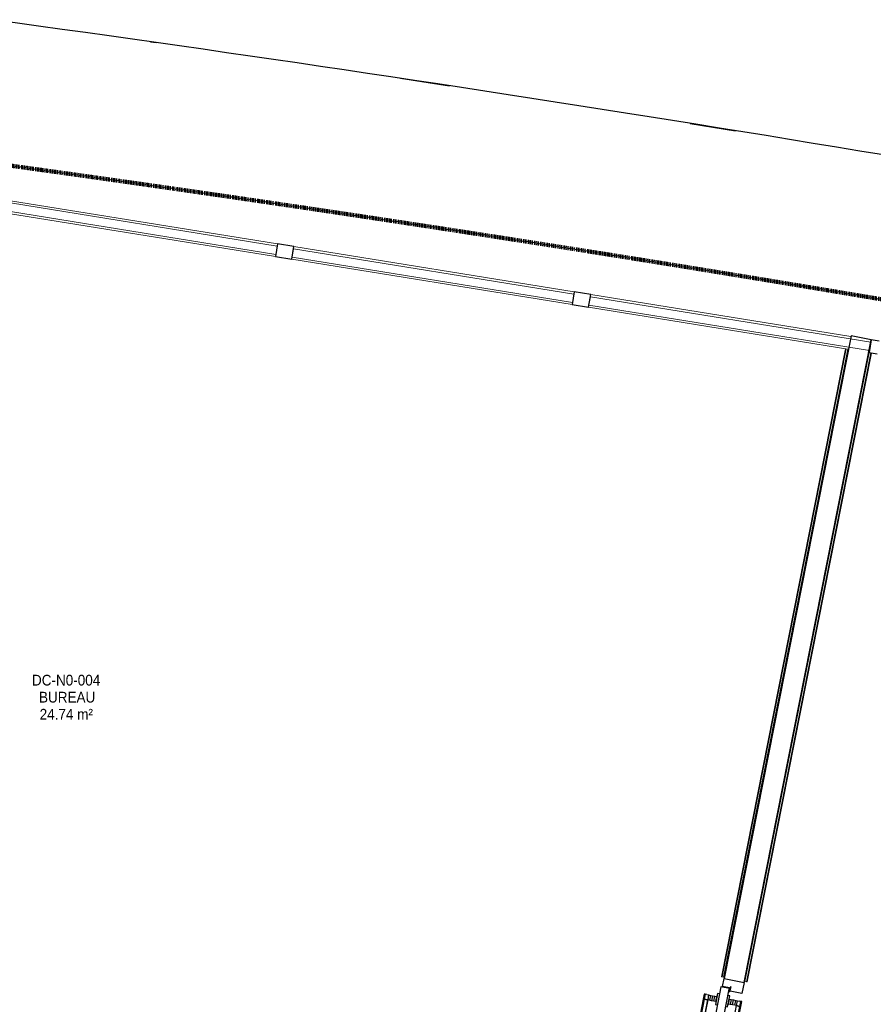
# Model space of a CAD drawing. Header units: millimetres. Extents: x -2845 to 74565, y -36590 to 13748.
# Tile 72 of 82: x 50705 to 54681, y -19299 to -14713. Entities that reach past the tile are written whole.
import ezdxf

# ---------------------------------------------------------------- set-up
doc = ezdxf.new("R2010")
doc.units = ezdxf.units.MM
doc.linetypes.add('Tiret', pattern=[2.5, 1.25, -1.25])
doc.layers.add('A-AREA', color=4, linetype='Tiret', lineweight=100, true_color=0x00ffff)
for name, color, linetype, lineweight in [('A-DETL-GENF', 7, 'Continuous', 18), ('A-DOOR', 7, 'Continuous', 25), ('A-FLOR', 7, 'Continuous', 25), ('A-FLOR-HRAL', 7, 'Continuous', 18), ('A-GLAZ-CURT', 7, 'Continuous', 18), ('A-GLAZ-CWMG', 7, 'Continuous', 18), ('A-WALL', 7, 'Continuous', 25), ('ESPACE', 7, 'Continuous', 30), ('Q-SPCQ', 7, 'Continuous', 18)]:
    doc.layers.add(name, color=color, linetype=linetype, lineweight=lineweight)
doc.styles.add('Arial_3', font='arial.ttf', dxfattribs={"width": 0.9, "height": 50})

# ---------------------------------------------------------------- blocks, each defined once
blk = doc.blocks.new('B02_DC_STR_rvt-1-2021_015_1111_DCE_1_50_N0 FINI_CFA_DIS')
at = {"layer": 'A-FLOR'}
for p, q in [((-1854.4, -14816.1), (-1828.8, -14819.7)), ((-691, -14986.1), (-461.8, -15020.8)), ((659.3, -15196), (870.1, -15230))]:
    blk.add_line(p, q, dxfattribs=at)
blk.add_arc((-21384.2, -152545.4), 139107.1, 79.323004, 82.237507, dxfattribs=at)
blk = doc.blocks.new('PRT_SIMPLE_HUI_58x68x48 - PRT_BOIS_1V_930x2040x40-V9-2021_015_1111_DCE_1_50_N0 FINI_CFA_DIS')
at = {"layer": 'A-DETL-GENF', "lineweight": 25}
h = blk.add_hatch(color=256, dxfattribs=at)
h.paths.add_polyline_path([(-483.8, -9.7), (-489, -8), (-508.5, -8), (-508.5, -11.5), (-502, -11.5), (-502.2, -10.2), (-505.2, -10.2), (-505.2, -9.3), (-488.2, -9.5), (-485.1, -10.6)])
h.paths.add_polyline_path([(-483.8, -9.7), (-485.1, -11.7), (-496.1, -13.2), (-500.5, -13.2), (-500.5, -14.5), (-495.8, -14.5), (-483.8, -12.8), (-483.8, -10.4)])
h = blk.add_hatch(color=256, dxfattribs=at)
h.paths.add_polyline_path([(413.8, -9.7), (413.8, -12.8), (426.3, -14.5), (430.5, -14.5), (430.2, -13.2), (425.7, -13.1), (415.1, -11.7), (414.5, -10.7)])
h.paths.add_polyline_path([(438.5, -8), (418.5, -8), (413.8, -9.7), (415.1, -10.6), (418.8, -9.3), (435.2, -9.6), (435.2, -10.2), (432, -10.2), (432, -11.5), (438.5, -11.5), (438.5, -8.7)])
at = {"layer": 'A-DETL-GENF'}
for p, q in [((-488.5, -8), (-508.5, -8)), ((-508.5, -8), (-508.5, -11.5)), ((-508.5, -11.5), (-502, -11.5)), ((-505.2, -10.2), (-505.2, -9.3)), ((-505.2, -9.3), (-488.7, -9.3)), ((-502, -10.2), (-505.2, -10.2)), ((-502, -11.5), (-502, -10.2)), ((-496.1, -13.2), (-500.5, -13.2)), ((-500.5, -13.2), (-500.5, -14.5)), ((-500.5, -14.5), (-496, -14.5)), ((-485.1, -11.7), (-496.1, -13.2)), ((-496, -14.5), (-483.8, -12.8)), ((-488.7, -9.3), (-485.1, -10.6)), ((-483.8, -9.7), (-488.5, -8)), ((-485.1, -10.6), (-485.1, -11.7)), ((-483.8, -12.8), (-483.8, -9.7)), ((418.5, -8), (413.8, -9.7)), ((413.8, -9.7), (413.8, -12.8)), ((413.8, -12.8), (426, -14.5)), ((415.1, -10.6), (418.7, -9.3)), ((415.1, -11.7), (415.1, -10.6)), ((426.1, -13.2), (415.1, -11.7)), ((438.5, -8), (418.5, -8)), ((418.7, -9.3), (435.2, -9.3)), ((426, -14.5), (430.5, -14.5)), ((430.5, -13.2), (426.1, -13.2)), ((430.5, -14.5), (430.5, -13.2)), ((435.2, -10.2), (432, -10.2)), ((432, -10.2), (432, -11.5)), ((432, -11.5), (438.5, -11.5)), ((435.2, -9.3), (435.2, -10.2)), ((438.5, -11.5), (438.5, -8))]:
    blk.add_line(p, q, dxfattribs=at)
at = {"layer": 'A-DOOR'}
for p, q in [((-427.1, 55), (-450.6, 55)), ((-450.6, 55), (-450.6, 54.5)), ((-450.6, 54.5), (-450.6, 50.4)), ((-427.1, 54.5), (-450.6, 54.5)), ((-450.6, 50.4), (-450.6, 43.3)), ((-427.1, 50.4), (-450.6, 50.4)), ((-319.6, 55), (-427.1, 55)), ((-427.1, 55), (-427.1, 54.5)), ((-427.1, 54.5), (-427.1, 55)), ((-427.1, 54.5), (-427.1, 50.4)), ((-319.6, 54.5), (-427.1, 54.5)), ((-427.1, 50.4), (-427.1, 54.5)), ((-427.1, 50.4), (-427.1, 43.3)), ((-319.6, 50.4), (-427.1, 50.4)), ((-427.1, 43.3), (-427.1, 50.4)), ((-319.6, 54.5), (-319.6, 55)), ((-319.6, 50.4), (-319.6, 54.5)), ((-319.6, 43.3), (-319.6, 50.4)), ((-450.6, 34), (-450.6, 43.3)), ((-450.6, 25.6), (-450.6, 34)), ((-427.1, 34), (-450.6, 34)), ((-450.6, 15.2), (-450.6, 25.6)), ((-427.1, 25.6), (-450.6, 25.6)), ((-450.6, 4.4), (-450.6, 15.2)), ((-427.1, 15.2), (-450.6, 15.2)), ((-450.6, -4), (-450.6, 4.4)), ((-450.6, 4.4), (-427.1, 4.4)), ((-427.1, 34), (-427.1, 43.3)), ((-427.1, 43.3), (-427.1, 34)), ((-427.1, 32.8), (-427.1, 34)), ((-319.6, 34), (-427.1, 34)), ((-427.1, 34), (-427.1, 25.6)), ((-427.1, 32.8), (-319.6, 32.8)), ((-427.1, 25.6), (-427.1, 15.2)), ((-427.1, 15.2), (-427.1, 4.4)), ((-427.1, 4.4), (-427.1, -4)), ((-319.6, 43.3), (-319.6, 34)), ((-319.6, 34), (-319.6, 32.8)), ((-499.5, -14.5), (-499.5, -54.5)), ((426, -14.5), (-496, -14.5)), ((-465.6, -5.5), (-465.6, -14.5)), ((-413.4, -5.5), (-465.6, -5.5)), ((-450.6, -4), (-450.6, -5)), ((-450.6, -5), (-427.1, -5)), ((-427.1, -5), (-427.1, -4)), ((-413.4, -14.5), (-413.4, -5.5)), ((430.5, -54.5), (430.5, -14.5)), ((-499.5, -54.5), (430.5, -54.5)), ((-465.6, -54.5), (-465.6, -63.5)), ((-465.6, -63.5), (-413.4, -63.5)), ((-427.1, -64), (-450.6, -64)), ((-450.6, -64), (-450.6, -65)), ((-450.6, -73.4), (-450.6, -65)), ((-450.6, -84.2), (-450.6, -73.4)), ((-427.1, -73.4), (-450.6, -73.4)), ((-450.6, -94.6), (-450.6, -84.2)), ((-450.6, -84.2), (-427.1, -84.2)), ((-427.1, -65), (-427.1, -64)), ((-427.1, -65), (-427.1, -73.4)), ((-427.1, -73.4), (-427.1, -84.2)), ((-427.1, -84.2), (-427.1, -94.6)), ((-413.4, -63.5), (-413.4, -54.5)), ((417, -54.5), (417, -977.5)), ((-450.6, -103), (-450.6, -94.6)), ((-450.6, -94.6), (-427.1, -94.6)), ((-450.6, -112.3), (-450.6, -103)), ((-450.6, -103), (-427.1, -103)), ((-450.6, -112.3), (-450.6, -119.4)), ((-450.6, -119.4), (-450.6, -123.5)), ((-450.6, -119.4), (-427.1, -119.4)), ((-450.6, -123.5), (-450.6, -124)), ((-450.6, -123.5), (-427.1, -123.5)), ((-450.6, -124), (-427.1, -124)), ((-427.1, -94.6), (-427.1, -103)), ((-427.1, -103), (-427.1, -101.8)), ((-319.6, -101.8), (-427.1, -101.8)), ((-427.1, -112.3), (-427.1, -103)), ((-427.1, -103), (-319.6, -103)), ((-427.1, -103), (-427.1, -112.3)), ((-427.1, -112.3), (-427.1, -119.4)), ((-427.1, -119.4), (-427.1, -112.3)), ((-427.1, -119.4), (-427.1, -123.5)), ((-427.1, -119.4), (-319.6, -119.4)), ((-427.1, -123.5), (-427.1, -119.4)), ((-427.1, -123.5), (-427.1, -124)), ((-427.1, -123.5), (-319.6, -123.5)), ((-427.1, -124), (-427.1, -123.5)), ((-427.1, -124), (-319.6, -124)), ((-319.6, -101.8), (-319.6, -103)), ((-319.6, -103), (-319.6, -112.3)), ((-319.6, -119.4), (-319.6, -112.3)), ((-319.6, -123.5), (-319.6, -119.4)), ((-319.6, -124), (-319.6, -123.5))]:
    blk.add_line(p, q, dxfattribs=at)
for radius, start, end in [(9.12, 155.8208, 180), (9.12, 180, 202.5683), (7.5, 360, 180), (7.5, 180, 360), (7.5, 180, 240), (7.5, 135, 165), (9.12, 111.9887, 120), (9.12, 240, 248.0113), (7.5, 60, 120), (7.5, 270, 359.8016), (9.12, 60, 68.0113), (7.5, 0, 30), (9.12, 0, 24.1792)]:
    blk.add_arc((429, -65.5), radius, start, end, dxfattribs=at)
at = {"layer": 'Q-SPCQ'}
for p, q in [((430.5, -40.5), (430.5, -54.5)), ((430.5, -54.5), (403.5, -54.5))]:
    blk.add_line(p, q, dxfattribs=at)
blk = doc.blocks.new('Panneau système - Vitré-367573-2021_015_1111_DCE_1_50_N0 FINI_CFA_DIS')
at = {"layer": 'A-GLAZ-CURT'}
for p, q in [((661.5, 20), (-661.5, 20)), ((-661.5, 20), (-661.5, -20)), ((661.5, -20), (661.5, 20)), ((-661.5, -20), (661.5, -20))]:
    blk.add_line(p, q, dxfattribs=at)
blk = doc.blocks.new('Panneau système - Vitré-356748-2021_015_1111_DCE_1_50_N0 FINI_CFA_DIS')
at = {"layer": 'A-GLAZ-CURT'}
for p, q in [((664, 20), (-664, 20)), ((-664, 20), (-664, -20)), ((664, -20), (664, 20)), ((-664, -20), (664, -20))]:
    blk.add_line(p, q, dxfattribs=at)
blk = doc.blocks.new('Panneau système - Vitré-356749-2021_015_1111_DCE_1_50_N0 FINI_CFA_DIS')
at = {"layer": 'A-GLAZ-CURT'}
for p, q in [((661, 20), (-661, 20)), ((-661, 20), (-661, -20)), ((661, -20), (661, 20)), ((-661, -20), (661, -20))]:
    blk.add_line(p, q, dxfattribs=at)
blk = doc.blocks.new('Meneau rectangulaire - AWS60_60x70-347310-2021_015_1111_DCE_1_50_N0 FINI_CFA_DIS')
at = {"layer": 'A-GLAZ-CWMG'}
for p, q in [((-1186.7, -15769.8), (118.4, -15980.8)), ((-1196.3, -15829.1), (108.8, -16040.1))]:
    blk.add_line(p, q, dxfattribs=at)
blk = doc.blocks.new('Meneau rectangulaire - AWS60_60x70-367281-2021_015_1111_DCE_1_50_N0 FINI_CFA_DIS')
at = {"layer": 'A-GLAZ-CWMG'}
for p, q in [((-2574.7, -15545.4), (-1263.7, -15757.4)), ((-2584.2, -15604.6), (-1273.3, -15816.6))]:
    blk.add_line(p, q, dxfattribs=at)
blk = doc.blocks.new('Meneau rectangulaire - AWS60_60x70-367276-2021_015_1111_DCE_1_50_N0 FINI_CFA_DIS')
at = {"layer": 'A-GLAZ-CWMG'}
for p, q in [((195.4, -15993.3), (1407.4, -16189.3)), ((185.8, -16052.5), (1392.8, -16247.7)), ((1490.2, -16263.4), (1491.8, -16263.7))]:
    blk.add_line(p, q, dxfattribs=at)
blk = doc.blocks.new('Meneau rectangulaire - AWS60_60x38-356570-2021_015_1111_DCE_1_50_N0 FINI_CFA_DIS')
at = {"layer": 'A-GLAZ-CWMG', "lineweight": 25}
for p, q in [((0, 30), (-38, 30)), ((-38, 30), (-38, -30)), ((-38, -30), (0, -30))]:
    blk.add_line(p, q, dxfattribs=at)
blk = doc.blocks.new('Meneau rectangulaire - AWS60_60x78-356563-2021_015_1111_DCE_1_50_N0 FINI_CFA_DIS')
at = {"layer": 'A-GLAZ-CWMG', "lineweight": 25}
for p, q in [((-39, 30), (39, 30)), ((-39, -30), (-39, 30)), ((39, 30), (39, -30)), ((39, -30), (-39, -30))]:
    blk.add_line(p, q, dxfattribs=at)
blk = doc.blocks.new('Garde-corps - Garde-corps-506286-2021_015_1111_DCE_1_50_N0 FINI_CFA_DIS')
at = {"layer": 'A-FLOR-HRAL'}
for p, q in [((1382.3, -16246), (804.2, -19171.2)), ((1383.9, -16246.3), (805.8, -19171.5)), ((1385.6, -16246.5), (807.5, -19171.8)), ((1392.7, -16247.6), (814.5, -19173.2)), ((1395.6, -16248.2), (1392.7, -16247.6)), ((804.2, -19171.2), (805.8, -19171.5)), ((807.5, -19171.8), (805.8, -19171.5)), ((814.5, -19173.2), (807.5, -19171.8)), ((814.5, -19173.2), (817.5, -19173.8))]:
    blk.add_line(p, q, dxfattribs=at)
blk = doc.blocks.new('Garde-corps - Garde-corps-512182-2021_015_1111_DCE_1_50_N0 FINI_CFA_DIS')
at = {"layer": 'A-FLOR-HRAL'}
for p, q in [((913.7, -19192.3), (1492.4, -16263.9)), ((920.7, -19193.7), (1499.4, -16265.3)), ((922.4, -19194), (1501.1, -16265.6)), ((924, -19194.3), (1502.8, -16265.9)), ((1492.4, -16263.9), (1489.5, -16263.3)), ((1492.4, -16263.9), (1499.4, -16265.3)), ((1499.4, -16265.3), (1501.1, -16265.6)), ((1502.8, -16265.9), (1501.1, -16265.6)), ((910.8, -19191.7), (913.7, -19192.3)), ((920.7, -19193.7), (913.7, -19192.3)), ((922.4, -19194), (920.7, -19193.7)), ((922.4, -19194), (924, -19194.3))]:
    blk.add_line(p, q, dxfattribs=at)
blk = doc.blocks.new('B02_ARC_rvt-1-2021_015_1111_DCE_1_50_N0 FINI_CFA_DIS')
at = {"layer": 'A-AREA'}
blk.add_arc((-21322.9, -151541.9), 137443.1, 79.294939, 82.165076, dxfattribs=at)
at = {"layer": 'A-FLOR'}
for p, q in [((809.1, -19216), (816.6, -19178.4)), ((909.8, -19196.8), (899.4, -19249.1)), ((841.5, -19222.4), (809.1, -19216)), ((839.8, -19237.4), (838.6, -19237.1)), ((843.1, -19238), (841.1, -19237.6)), ((841.2, -19223.9), (841.5, -19222.4)), ((899.4, -19249.1), (844.4, -19238.3))]:
    blk.add_line(p, q, dxfattribs=at)
at = {"layer": 'A-WALL'}
for p, q in [((1407.9, -16186), (816.6, -19178.4)), ((1501.1, -16204.4), (1407.9, -16186)), ((909.8, -19196.8), (1501.1, -16204.4)), ((816.6, -19178.4), (909.8, -19196.8))]:
    blk.add_line(p, q, dxfattribs=at)
at = {"layer": 'A-DOOR', "lineweight": 18, "rotation": 258.8212149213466}
blk.add_blockref('PRT_SIMPLE_HUI_58x68x48 - PRT_BOIS_1V_930x2040x40-V9-2021_015_1111_DCE_1_50_N0 FINI_CFA_DIS', (758.4, -19717.7), dxfattribs=at)
at = {"layer": 'A-FLOR-HRAL', "lineweight": 18}
for name in ['Garde-corps - Garde-corps-506286-2021_015_1111_DCE_1_50_N0 FINI_CFA_DIS', 'Garde-corps - Garde-corps-512182-2021_015_1111_DCE_1_50_N0 FINI_CFA_DIS']:
    blk.add_blockref(name, (0, 0), dxfattribs=at)
at = {"layer": 'A-GLAZ-CURT', "lineweight": 18, "rotation": 170.8152769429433}
for name, p in [('Panneau système - Vitré-356748-2021_015_1111_DCE_1_50_N0 FINI_CFA_DIS', (-1924, -15681)), ('Panneau système - Vitré-356749-2021_015_1111_DCE_1_50_N0 FINI_CFA_DIS', (-538.9, -15905)), ('Panneau système - Vitré-367573-2021_015_1111_DCE_1_50_N0 FINI_CFA_DIS', (843.6, -16128.5))]:
    blk.add_blockref(name, p, dxfattribs=at)
at = {"layer": 'A-GLAZ-CWMG', "lineweight": 18}
for name in ['Meneau rectangulaire - AWS60_60x70-367281-2021_015_1111_DCE_1_50_N0 FINI_CFA_DIS', 'Meneau rectangulaire - AWS60_60x70-347310-2021_015_1111_DCE_1_50_N0 FINI_CFA_DIS', 'Meneau rectangulaire - AWS60_60x70-367276-2021_015_1111_DCE_1_50_N0 FINI_CFA_DIS']:
    blk.add_blockref(name, (0, 0), dxfattribs=at)
at = {"layer": 'A-GLAZ-CWMG', "lineweight": 18, "extrusion": (0, 0, -1), "rotation": 9.184723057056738}
for p in [(1230, -15793.2), (-152.1, -16016.7)]:
    blk.add_blockref('Meneau rectangulaire - AWS60_60x78-356563-2021_015_1111_DCE_1_50_N0 FINI_CFA_DIS', p, dxfattribs=at)
at = {"layer": 'A-GLAZ-CWMG', "lineweight": 18, "rotation": 350.8152769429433}
blk.add_blockref('Meneau rectangulaire - AWS60_60x38-356570-2021_015_1111_DCE_1_50_N0 FINI_CFA_DIS', (1534.1, -16240.2), dxfattribs=at)

msp = doc.modelspace()

# ---------------------------------------------------------------- block references
at = {"lineweight": 5}
for name in ['B02_DC_STR_rvt-1-2021_015_1111_DCE_1_50_N0 FINI_CFA_DIS', 'B02_ARC_rvt-1-2021_015_1111_DCE_1_50_N0 FINI_CFA_DIS']:
    msp.add_blockref(name, (53169.3, 0), dxfattribs=at)

# ---------------------------------------------------------------- texts
at = {"layer": 'ESPACE', "color": 8, "true_color": 0x808080, "char_height": 50, "attachment_point": 1, "style": 'Arial_3'}
for s, insert, width in [('DC-N0-004', (50762.6, -17764.3), 382.405), ('BUREAU', (50795.3, -17843.6), 303.038), ('24.74 m²', (50798.3, -17923), 299.43)]:
    msp.add_mtext(s, dxfattribs=dict(at, insert=insert, width=width))

doc.saveas('drawing.dxf')
